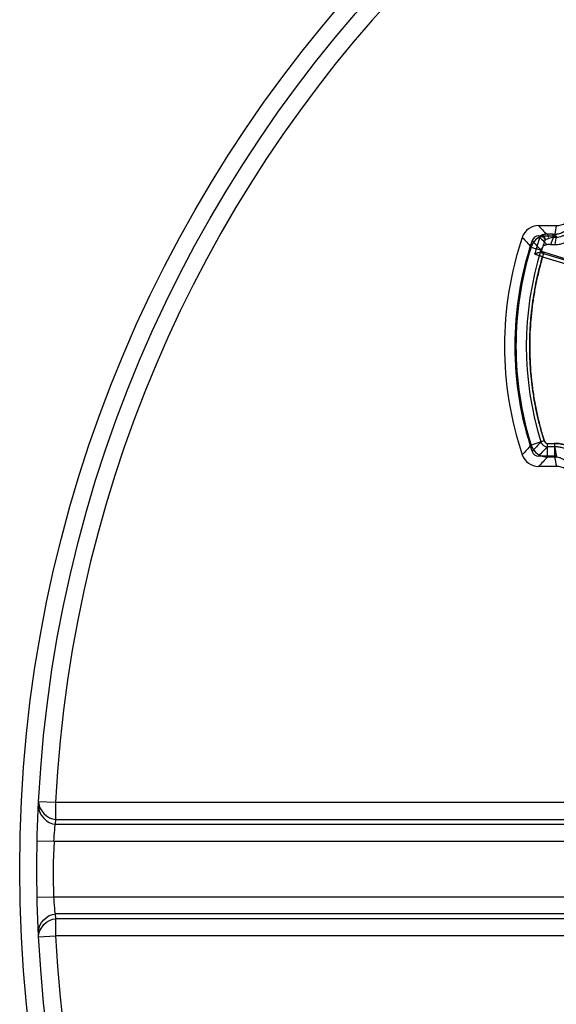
# Model space of a CAD drawing. Header units: millimetres. Extents: x 0 to 297, y 0 to 210.
# Tile 61 of 256: x 146.306 to 147.086, y 91.92 to 93.351. Entities that reach past the tile are written whole.
import ezdxf

# ---------------------------------------------------------------- set-up
doc = ezdxf.new("R2010")
doc.units = ezdxf.units.MM
doc.header["$LTSCALE"] = 16.335
doc.layers.get('0').update_dxf_attribs({"linetype": 'CONTINUOUS'})
doc.layers.add('01_GLOBAL', color=7, linetype='CONTINUOUS')
doc.layers.add('INTFCLR_144815', color=7, linetype='CONTINUOUS')

msp = doc.modelspace()

# ---------------------------------------------------------------- linework, layer by layer
at = {"color": 9, "linetype": 'Continuous'}
for p, q in [((146.3334, 92.2148), (146.3577, 92.2136)), ((146.3577, 92.2136), (147.4047, 92.2136)), ((146.3577, 92.2136), (146.4002, 92.2136)), ((146.6323, 92.2136), (146.6672, 92.2136)), ((146.7968, 92.2136), (146.827, 92.2136)), ((146.9417, 92.2136), (146.9693, 92.2136)), ((146.3579, 92.1817), (146.3582, 92.1887)), ((146.3579, 92.1817), (147.4056, 92.1817)), ((146.3582, 92.1887), (147.4049, 92.1887)), ((146.3312, 92.1574), (146.3556, 92.1569)), ((146.3556, 92.1569), (147.43, 92.1569)), ((146.3312, 92.0755), (146.3556, 92.076)), ((146.3556, 92.076), (147.43, 92.076)), ((146.3582, 92.0442), (146.3579, 92.0512)), ((147.4056, 92.0512), (146.3579, 92.0512)), ((147.4049, 92.0442), (146.3582, 92.0442)), ((146.3334, 92.0181), (146.3577, 92.0194)), ((147.4047, 92.0194), (146.3577, 92.0194)), ((146.482, 92.0194), (146.4417, 92.0194)), ((146.667, 92.0194), (146.6322, 92.0194)), ((146.7337, 92.0194), (146.7009, 92.0194)), ((146.8268, 92.0194), (146.7966, 92.0194)), ((146.9415, 92.0194), (146.8852, 92.0194)), ((147.0232, 92.0194), (146.9963, 92.0194)), ((147.077, 92.0194), (147.0501, 92.0194))]:
    msp.add_line(p, q, dxfattribs=at)
msp.add_lwpolyline([(146.8565, 92.2136), (146.8854, 92.2136), (146.9417, 92.2136)], dxfattribs=at)
at = {"color": 7, "linetype": 'Continuous'}
msp.add_circle((148.2308, 92.1165), 1.9, dxfattribs=at)
at = {"color": 9, "linetype": 'Continuous'}
for start, end in [(92.9675, 177.0325), (182.9675, 267.0325)]:
    msp.add_arc((148.2308, 92.1165), 1.8756, start, end, dxfattribs=at)
for points in [[(146.333, 92.2077), (146.3324, 92.1957), (146.3459, 92.1817), (146.3579, 92.1817)], [(146.3334, 92.2148), (146.3327, 92.2028), (146.3462, 92.1887), (146.3582, 92.1887)], [(146.3556, 92.076), (146.355, 92.103), (146.3544, 92.13), (146.3565, 92.1568)], [(146.333, 92.0252), (146.3324, 92.0372), (146.3459, 92.0512), (146.3579, 92.0512)], [(146.3334, 92.0181), (146.3327, 92.0301), (146.3462, 92.0442), (146.3582, 92.0442)]]:
    msp.add_open_spline(points, degree=3, dxfattribs=at)
for points, knots in [([(146.3577, 92.2136), (146.3577, 92.2082), (146.3581, 92.2), (146.3576, 92.1916), (146.3582, 92.1887)], [0, 0, 0, 0, 0.645759, 1, 1, 1, 1]), ([(146.3556, 92.1569), (146.3558, 92.1622), (146.3568, 92.1705), (146.357, 92.1789), (146.3579, 92.1817)], [0, 0, 0, 0, 0.645228, 1, 1, 1, 1]), ([(146.3579, 92.0512), (146.357, 92.054), (146.3568, 92.0625), (146.3558, 92.0707), (146.3556, 92.076)], [0, 0, 0, 0, 0.354769, 1, 1, 1, 1]), ([(146.3582, 92.0442), (146.3576, 92.0413), (146.3581, 92.0329), (146.3577, 92.0247), (146.3577, 92.0194)], [0, 0, 0, 0, 0.354241, 1, 1, 1, 1])]:
    msp.add_open_spline(points, degree=3, knots=knots, dxfattribs=at)
at = {"layer": '01_GLOBAL', "color": 7, "linetype": 'Continuous'}
msp.add_circle((148.2308, 92.1165), 1.925, dxfattribs=at)
at = {"layer": 'INTFCLR_144815', "color": 6, "linetype": 'Continuous'}
for p, q in [((147.0602, 93.0516), (147.086, 93.0516)), ((147.0602, 93.0366), (147.086, 93.0366)), ((147.0778, 93.0241), (147.0837, 93.0241)), ((147.1049, 93.0016), (147.068, 93.0129)), ((147.086, 92.7166), (147.0602, 92.7166)), ((147.086, 92.7016), (147.0602, 92.7016))]:
    msp.add_line(p, q, dxfattribs=at)
at = {"layer": 'INTFCLR_144815', "color": 9, "linetype": 'Continuous'}
for p, q in [((147.062, 93.0353), (147.0569, 93.0181)), ((147.0815, 93.0392), (147.0722, 93.0391)), ((147.0815, 93.0342), (147.0815, 93.0392)), ((147.0815, 93.0392), (147.0838, 93.0392)), ((147.0838, 93.0392), (147.0838, 93.0342)), ((147.0815, 93.0342), (147.0749, 93.0331)), ((147.0838, 93.0342), (147.0815, 93.0342)), ((147.0494, 93.0205), (147.0569, 93.0181)), ((147.0645, 93.0157), (147.0569, 93.0181)), ((147.0637, 93.016), (147.0645, 93.0157)), ((147.0675, 93.0113), (147.0661, 93.0065)), ((147.0675, 93.0113), (147.106, 92.9995)), ((147.0661, 93.0065), (147.1046, 92.9948)), ((147.0685, 92.7387), (147.0494, 92.7327)), ((147.0685, 92.7387), (147.0637, 92.7372)), ((147.0733, 92.7152), (147.0733, 92.7352)), ((147.0733, 92.7352), (147.0835, 92.7352)), ((147.0835, 92.7352), (147.0835, 92.7152)), ((147.0835, 92.7302), (147.0733, 92.7302)), ((147.0835, 92.7152), (147.0733, 92.7152))]:
    msp.add_line(p, q, dxfattribs=at)
at = {"layer": 'INTFCLR_144815', "color": 6, "linetype": 'Continuous'}
for centre, radius, start, end in [((147.086, 93.0766), 0.025, 270.012, 334.5269), ((147.0602, 93.0266), 0.025, 89.9862, 161.3893), ((147.0602, 93.0266), 0.00999, 89.9945, 161.3845), ((147.5057, 92.8766), 0.495, 161.3864, 198.6136), ((147.5057, 92.8766), 0.48, 161.3875, 198.6125), ((147.0776, 92.7418), 0.2822, 89.9671, 91.0879), ((147.0602, 92.7266), 0.00999, 198.6148, 270.0055), ((147.0602, 92.7266), 0.025, 198.6107, 270.0138), ((147.086, 92.6766), 0.025, 25.474, 89.9871)]:
    msp.add_arc(centre, radius, start, end, dxfattribs=at)
at = {"layer": 'INTFCLR_144815', "color": 9, "linetype": 'Continuous'}
for centre, radius, start, end in [((148.6697, 94.5793), 2.2191, 223.5057, 223.9513), ((147.5327, 92.9624), 0.4555, 168.7031, 170.2866), ((147.0733, 93.013), 0.025, 116.7268, 162.5642), ((148.6691, 94.5637), 2.2182, 223.5061, 223.9563), ((147.1538, 92.9882), 0.1031, 151.9604, 152.8269), ((147.5327, 92.9474), 0.4555, 168.7042, 170.3092), ((148.8862, 94.7071), 2.4937, 222.1201, 222.5593), ((148.7497, 94.6112), 2.321, 222.9471, 223.4144), ((147.5057, 92.8766), 0.4626, 160.5744, 162.8407), ((147.5057, 92.8766), 0.4525, 159.6162, 160.9841), ((147.5088, 92.8766), 0.4814, 162.6109, 197.3891), ((147.5088, 92.8766), 0.4664, 162.6107, 197.3894), ((147.5045, 92.8766), 0.4695, 162.4577, 163.4268), ((147.0934, 93.096), 0.0886, 249.712, 253.0611), ((147.0733, 93.013), 0.01, 138.3685, 162.585), ((148.7473, 91.1443), 2.3177, 136.5852, 137.0532), ((147.0733, 92.7402), 0.01, 197.4167, 269.9686), ((147.0733, 92.7402), 0.005, 197.3905, 270.0103), ((148.8911, 91.0416), 2.5003, 137.4413, 137.8793), ((147.0733, 92.7402), 0.025, 197.4329, 269.9378), ((148.6666, 91.1919), 2.2148, 136.0072, 136.4942), ((147.5327, 92.8058), 0.4554, 189.5563, 191.2959), ((148.6669, 91.1767), 2.2151, 136.007, 136.4946), ((147.5327, 92.7908), 0.4554, 189.5551, 191.297)]:
    msp.add_arc(centre, radius, start, end, dxfattribs=at)
for points, knots in [([(147.0838, 93.0392), (147.0844, 93.0392), (147.0856, 93.0393), (147.088, 93.0395), (147.0909, 93.0402), (147.0937, 93.0412), (147.0959, 93.0423), (147.0979, 93.0436), (147.0998, 93.045), (147.1016, 93.0467), (147.1032, 93.0484), (147.105, 93.0509), (147.1061, 93.053), (147.1066, 93.0541)], [0, 0, 0, 0, 0.062954, 0.125917, 0.250794, 0.375323, 0.438197, 0.500724, 0.625091, 0.687656, 0.750523, 0.875036, 1, 1, 1, 1]), ([(147.1112, 93.052), (147.1106, 93.0507), (147.1092, 93.0482), (147.1073, 93.0456), (147.1059, 93.044), (147.1049, 93.0429), (147.103, 93.0412), (147.1008, 93.0394), (147.0986, 93.0381), (147.0973, 93.0375), (147.0954, 93.0365), (147.0923, 93.0354), (147.0888, 93.0346), (147.0859, 93.0343), (147.0845, 93.0342), (147.0838, 93.0342)], [0, 0, 0, 0, 0.125, 0.25, 0.28125, 0.3125, 0.375, 0.5, 0.5625, 0.59375, 0.625, 0.75, 0.875, 0.9375, 1, 1, 1, 1]), ([(147.062, 93.0353), (147.0624, 93.0355), (147.0633, 93.0358), (147.0647, 93.0359), (147.0662, 93.0355), (147.0676, 93.0347), (147.0687, 93.0334), (147.0693, 93.0319), (147.0693, 93.0305), (147.0691, 93.0296), (147.069, 93.0292)], [0, 0, 0, 0, 0.105538, 0.226202, 0.359565, 0.500284, 0.640931, 0.774123, 0.894601, 1, 1, 1, 1]), ([(147.0722, 93.0391), (147.0715, 93.0391), (147.0703, 93.039), (147.0686, 93.0388), (147.067, 93.0385), (147.0657, 93.0381), (147.0644, 93.0376), (147.0635, 93.0371), (147.0629, 93.0369), (147.0628, 93.0367)], [0, 0, 0, 0, 0.193592, 0.371326, 0.534091, 0.679397, 0.802984, 0.939239, 1, 1, 1, 1]), ([(147.0694, 93.0304), (147.0696, 93.0308), (147.0698, 93.0317), (147.0697, 93.0331), (147.0692, 93.0345), (147.0682, 93.0358), (147.0669, 93.0367), (147.0654, 93.0371), (147.064, 93.0371), (147.0631, 93.0369), (147.0628, 93.0367)], [0, 0, 0, 0, 0.106394, 0.227192, 0.359985, 0.499744, 0.639566, 0.772509, 0.893476, 1, 1, 1, 1]), ([(147.0749, 93.0331), (147.075, 93.0338), (147.0749, 93.0349), (147.0746, 93.0366), (147.074, 93.0381), (147.0728, 93.0391), (147.0722, 93.0391)], [0, 0, 0, 0, 0.290124, 0.443652, 0.722361, 1, 1, 1, 1]), ([(147.0694, 93.0304), (147.0695, 93.0306), (147.0699, 93.0309), (147.0705, 93.0314), (147.0722, 93.0324), (147.0737, 93.0329), (147.0749, 93.0331)], [0, 0, 0, 0, 0.069914, 0.216434, 0.416556, 1, 1, 1, 1]), ([(147.068, 93.0129), (147.066, 93.0066), (147.0624, 92.9938), (147.0577, 92.9745), (147.054, 92.9549), (147.051, 92.9353), (147.0489, 92.9155), (147.0476, 92.8956), (147.0473, 92.8757), (147.0477, 92.8559), (147.049, 92.836), (147.0512, 92.8163), (147.0542, 92.7966), (147.0581, 92.7771), (147.0628, 92.7578), (147.0665, 92.745), (147.0685, 92.7387)], [0, 0, 0, 0, 0.071489, 0.142934, 0.214348, 0.285772, 0.357225, 0.428662, 0.500072, 0.571474, 0.642893, 0.714325, 0.785735, 0.857127, 0.928543, 1, 1, 1, 1]), ([(147.0545, 93.0106), (147.0549, 93.0104), (147.0558, 93.0101), (147.0574, 93.0094), (147.0593, 93.0087), (147.0613, 93.0081), (147.0635, 93.0073), (147.065, 93.0069), (147.0661, 93.0065)], [0, 0, 0, 0, 0.104843, 0.221409, 0.436121, 0.596584, 0.729625, 1, 1, 1, 1]), ([(147.0685, 92.7387), (147.0667, 92.7443), (147.0643, 92.7528), (147.0613, 92.7641), (147.0572, 92.7813), (147.0522, 92.807), (147.0483, 92.8416), (147.047, 92.8763), (147.0479, 92.9025), (147.0494, 92.92), (147.0506, 92.9317), (147.0534, 92.952), (147.0583, 92.978), (147.0636, 92.9979), (147.0661, 93.0065)], [0, 0, 0, 0, 0.064403, 0.096605, 0.128806, 0.257613, 0.386419, 0.515225, 0.644032, 0.676233, 0.708435, 0.772838, 0.901644, 1, 1, 1, 1]), ([(147.0835, 92.7352), (147.0857, 92.7352), (147.089, 92.735), (147.0933, 92.7342), (147.0975, 92.7331), (147.101, 92.7318), (147.1039, 92.7303), (147.1059, 92.7293), (147.1091, 92.7273), (147.1125, 92.7247), (147.1153, 92.7221), (147.1168, 92.7205), (147.1189, 92.7181), (147.1218, 92.7142), (147.1238, 92.7104), (147.1247, 92.7084)], [0, 0, 0, 0, 0.125, 0.1875, 0.25, 0.375, 0.40625, 0.4375, 0.5, 0.625, 0.6875, 0.71875, 0.75, 0.875, 1, 1, 1, 1]), ([(147.1247, 92.7084), (147.1238, 92.7104), (147.1223, 92.7133), (147.1198, 92.7169), (147.1172, 92.7202), (147.1145, 92.7229), (147.112, 92.7251), (147.1103, 92.7264), (147.1072, 92.7286), (147.1034, 92.7307), (147.1, 92.7321), (147.0979, 92.7329), (147.0948, 92.7339), (147.09, 92.7349), (147.0857, 92.7352), (147.0835, 92.7352)], [0, 0, 0, 0, 0.125, 0.1875, 0.25, 0.375, 0.40625, 0.4375, 0.5, 0.625, 0.6875, 0.71875, 0.75, 0.875, 1, 1, 1, 1]), ([(147.1201, 92.7063), (147.1194, 92.7081), (147.1176, 92.7115), (147.115, 92.715), (147.1131, 92.7172), (147.1118, 92.7186), (147.1093, 92.7209), (147.1063, 92.7232), (147.1034, 92.725), (147.1017, 92.7259), (147.0991, 92.7271), (147.0959, 92.7283), (147.0922, 92.7293), (147.0884, 92.73), (147.0855, 92.7302), (147.0835, 92.7302)], [0, 0, 0, 0, 0.124954, 0.249463, 0.280851, 0.312339, 0.374896, 0.499259, 0.561793, 0.593274, 0.624673, 0.74919, 0.81147, 0.874174, 1, 1, 1, 1]), ([(147.1064, 92.7003), (147.1059, 92.7014), (147.1051, 92.703), (147.1037, 92.705), (147.1022, 92.7069), (147.1005, 92.7086), (147.0987, 92.7101), (147.0967, 92.7115), (147.0946, 92.7127), (147.0924, 92.7136), (147.0901, 92.7144), (147.0871, 92.715), (147.0847, 92.7152), (147.0835, 92.7152)], [0, 0, 0, 0, 0.125885, 0.188623, 0.250929, 0.375475, 0.438351, 0.500893, 0.625249, 0.687791, 0.75064, 0.875106, 1, 1, 1, 1])]:
    msp.add_open_spline(points, degree=3, knots=knots, dxfattribs=at)
at = {"layer": 'INTFCLR_144815', "color": 6, "linetype": 'Continuous'}
for points, knots in [([(147.0837, 93.0241), (147.0848, 93.0241), (147.0869, 93.0241), (147.09, 93.0245), (147.0932, 93.0251), (147.0962, 93.026), (147.0992, 93.0271), (147.102, 93.0285), (147.1048, 93.03), (147.1072, 93.0317), (147.1094, 93.0333), (147.1112, 93.0349), (147.1127, 93.0364), (147.114, 93.0378), (147.1152, 93.0393), (147.1164, 93.041), (147.1177, 93.0429), (147.119, 93.0452), (147.1199, 93.0469), (147.1203, 93.0478)], [0, 0, 0, 0, 0.068639, 0.137284, 0.206044, 0.274844, 0.343506, 0.412169, 0.480913, 0.547374, 0.605725, 0.65708, 0.702558, 0.74305, 0.782223, 0.826767, 0.877372, 0.934859, 1, 1, 1, 1]), ([(147.0664, 93.0216), (147.0666, 93.022), (147.0675, 93.0225), (147.0686, 93.0232), (147.0703, 93.0238), (147.0715, 93.024), (147.0723, 93.024)], [0, 0, 0, 0, 0.215128, 0.423855, 0.643482, 1, 1, 1, 1]), ([(147.0545, 93.0106), (147.055, 93.0107), (147.0558, 93.0113), (147.0574, 93.0118), (147.059, 93.0123), (147.0607, 93.0128), (147.0619, 93.013), (147.0626, 93.0129)], [0, 0, 0, 0, 0.163419, 0.359545, 0.574454, 0.757397, 1, 1, 1, 1]), ([(147.0641, 93.0144), (147.0645, 93.0142), (147.0652, 93.0139), (147.0665, 93.0134), (147.0674, 93.0131), (147.068, 93.0129)], [0, 0, 0, 0, 0.311938, 0.571679, 1, 1, 1, 1])]:
    msp.add_open_spline(points, degree=3, knots=knots, dxfattribs=at)
msp.add_open_spline([(147.0626, 93.0129), (147.063, 93.0129), (147.0636, 93.0127), (147.0637, 93.0131)], degree=3, dxfattribs=at)

doc.saveas('drawing.dxf')
